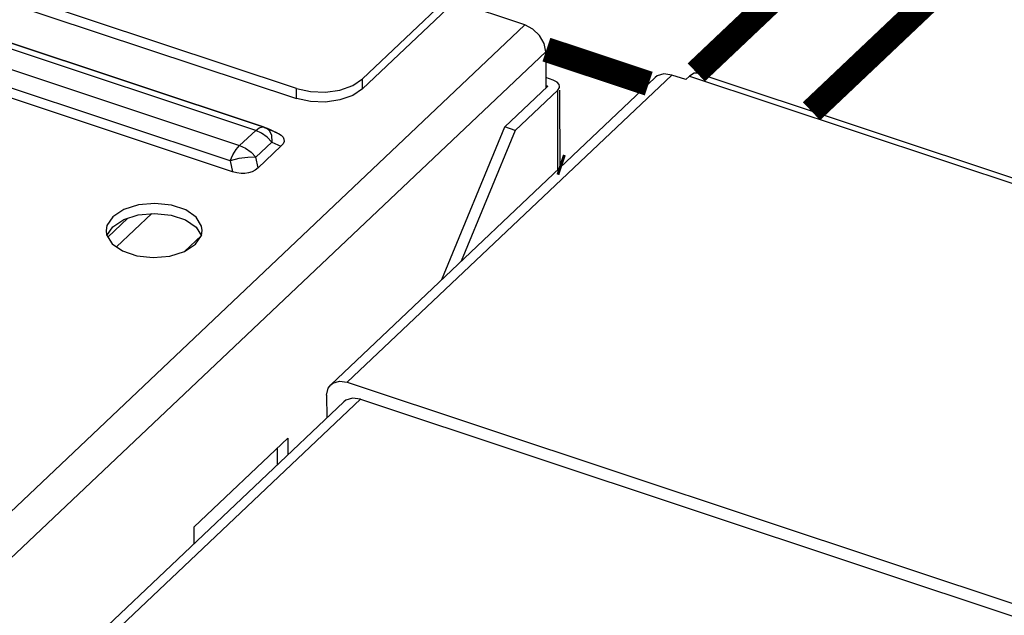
# Model space of a CAD drawing. Extents: x 0 to 1189, y 0 to 841.
# Tile 91 of 256: x 579.49 to 586.65, y 307.78 to 312.12. Entities that reach past the tile are written whole.
import ezdxf

# ---------------------------------------------------------------- set-up
doc = ezdxf.new("R2010")
doc.units = 0
doc.header["$LTSCALE"] = 65.395
doc.layers.get('0').update_dxf_attribs({"linetype": 'CONTINUOUS'})

msp = doc.modelspace()

# ---------------------------------------------------------------- linework, layer by layer
at = {"color": 6, "linetype": 'Continuous'}
for p, q in [((581.5018, 311.6172), (549.0519, 322.4134)), ((549.0521, 322.341), (581.5019, 311.5448)), ((581.2059, 311.3124), (548.6954, 322.1288)), ((581.267, 311.3359), (548.7564, 322.1523)), ((548.7651, 322.1481), (581.2668, 311.3346)), ((548.5789, 322.0184), (581.0894, 311.202)), ((581.02, 311.0895), (548.5095, 321.9059)), ((581.037, 311.0118), (548.443, 321.856)), ((582.652, 312.322), (581.9815, 311.6865)), ((581.9816, 311.6142), (582.6968, 312.292)), ((583.1636, 312.0795), (582.6521, 312.2496)), ((572.3263, 301.8084), (583.1636, 312.0795)), ((583.3144, 311.8847), (572.4872, 301.6233)), ((583.3144, 311.8847), (583.315, 311.6195)), ((581.9112, 311.6389), (581.9815, 311.6865)), ((581.9816, 311.6142), (581.9815, 311.6865)), ((583.3695, 311.6778), (583.3148, 311.696)), ((581.5018, 311.6172), (581.6039, 311.5945)), ((581.5019, 311.5448), (581.5018, 311.6172)), ((583.0171, 311.3371), (583.3269, 311.6308)), ((583.4021, 311.6058), (583.0923, 311.3121)), ((583.3149, 311.6387), (583.3248, 311.6354)), ((583.3248, 311.6354), (583.3249, 311.6289)), ((583.3275, 311.6317), (583.3269, 311.6308)), ((583.4034, 311.0267), (583.4021, 311.6058)), ((583.4152, 311.6327), (583.4124, 311.6456)), ((583.4153, 311.6058), (583.4165, 311.0392)), ((581.604, 311.5221), (581.5019, 311.5448)), ((581.0894, 311.202), (581.2059, 311.3124)), ((581.2059, 311.3124), (581.2314, 311.3311)), ((581.2488, 311.2927), (581.2059, 311.3124)), ((581.2887, 311.2635), (581.2488, 311.2927)), ((581.267, 311.3359), (581.2755, 311.3317)), ((581.2672, 311.3358), (581.2758, 311.3325)), ((581.2755, 311.3317), (581.2864, 311.3282)), ((581.2758, 311.3325), (581.2864, 311.3282)), ((581.3422, 311.3011), (581.2858, 311.327)), ((581.3643, 311.2926), (581.2864, 311.3282)), ((581.2864, 311.3282), (581.3038, 311.3148)), ((581.3038, 311.3148), (581.3203, 311.2784)), ((581.3422, 311.3011), (581.3648, 311.2923)), ((582.5597, 310.2271), (583.0171, 311.3371)), ((583.0923, 311.3121), (582.7, 310.3601)), ((583.0923, 311.3121), (583.0171, 311.3371)), ((581.323, 311.2269), (581.2065, 311.1165)), ((581.323, 311.2269), (581.2887, 311.2635)), ((581.3203, 311.2784), (581.323, 311.2269)), ((581.323, 311.2269), (581.3897, 311.1963)), ((581.1722, 311.1531), (581.2065, 311.1165)), ((581.3897, 311.1963), (581.2236, 311.0388)), ((581.0841, 311.1065), (581.02, 311.0895)), ((581.02, 311.0895), (581.037, 311.0118)), ((581.1487, 311.1159), (581.0841, 311.1065)), ((581.2065, 311.1165), (581.1487, 311.1159)), ((581.2236, 311.0388), (581.2065, 311.1165)), ((581.0692, 311.0034), (581.037, 311.0118)), ((581.1796, 311.0111), (581.1545, 311.0034)), ((581.2027, 311.0227), (581.1796, 311.0111)), ((581.2236, 311.0388), (581.2027, 311.0227)), ((581.1545, 311.0034), (581.1278, 310.9995)), ((580.1668, 310.684), (580.1237, 310.6197)), ((580.167, 310.6116), (580.2467, 310.6638)), ((580.1237, 310.6197), (580.1179, 310.583)), ((580.1179, 310.583), (580.1224, 310.5514)), ((580.1245, 310.548), (580.167, 310.6116)), ((580.7723, 310.6091), (580.8129, 310.545)), ((580.8117, 310.5481), (580.8176, 310.5847)), ((580.1224, 310.5514), (580.1619, 310.4877)), ((580.7686, 310.4838), (580.8117, 310.5481)), ((580.6884, 310.4314), (580.7686, 310.4838)), ((580.7597, 308.4282), (581.4392, 309.0721)), ((581.4392, 309.0721), (581.4394, 308.9513)), ((581.3644, 308.8803), (581.3642, 309.0011)), ((580.76, 308.3074), (580.7597, 308.4282))]:
    msp.add_line(p, q, dxfattribs=at)
at = {"color": 7, "linetype": 'Continuous'}
for p, q in [((601.2321, 306.1328), (584.4146, 311.728)), ((584.1109, 311.6973), (581.7521, 309.4617)), ((584.231, 311.715), (581.8722, 309.4794)), ((584.3323, 311.6813), (584.231, 311.715)), ((584.3591, 311.7067), (584.3323, 311.6813)), ((584.3591, 311.7067), (601.1765, 306.1115)), ((580.2761, 310.673), (580.1318, 310.5362)), ((580.4503, 310.7064), (580.1953, 310.4646)), ((580.8113, 310.5476), (580.6894, 310.4321)), ((581.8722, 309.4794), (598.9771, 303.7885)), ((581.722, 309.3847), (581.7224, 309.2195)), ((581.967, 309.3553), (574.5997, 302.3729)), ((581.847, 309.3376), (574.6803, 302.5454)), ((581.967, 309.3553), (598.8914, 303.7244))]:
    msp.add_line(p, q, dxfattribs=at)
at = {"color": 40, "linetype": 'Continuous', "const_width": 0.1812}
for points in [[(584.4089, 311.7341), (585.3113, 312.5893)], [(586.152, 312.3096), (585.2464, 311.4513)], [(583.3195, 311.8999), (584.0636, 311.6524)]]:
    msp.add_lwpolyline(points, dxfattribs=at)
at = {"color": 6, "linetype": 'Continuous'}
for points in [[(583.3144, 311.8847), (583.3026, 311.9444), (583.2701, 312.0017), (583.2217, 312.049), (583.1636, 312.0795)], [(583.4124, 311.6456), (583.3968, 311.664), (583.3695, 311.6778)], [(581.6039, 311.5945), (581.713, 311.5907), (581.8188, 311.606), (581.9112, 311.6389)], [(581.9816, 311.6142), (581.9114, 311.5666), (581.8189, 311.5336), (581.7131, 311.5183), (581.604, 311.5221)], [(583.3248, 311.6354), (583.327, 311.6342), (583.3278, 311.6326), (583.3275, 311.6317)], [(583.4021, 311.6058), (583.4143, 311.6253), (583.4152, 311.6327)], [(581.2314, 311.3311), (581.2551, 311.3377), (581.267, 311.3359)], [(581.3648, 311.2923), (581.3708, 311.2894), (581.3914, 311.2765), (581.405, 311.2624), (581.4118, 311.2474), (581.4119, 311.2314), (581.4049, 311.2144), (581.3897, 311.1963)], [(581.02, 311.0895), (581.0403, 311.1341), (581.0639, 311.1724), (581.0894, 311.202)], [(581.0894, 311.202), (581.1323, 311.1823), (581.1722, 311.1531)], [(581.1278, 310.9995), (581.0993, 310.9994), (581.0692, 311.0034)], [(580.8176, 310.5847), (580.8131, 310.6164), (580.7735, 310.6801), (580.6971, 310.7329), (580.593, 310.7679), (580.4739, 310.7807), (580.3543, 310.7699), (580.247, 310.7363), (580.1668, 310.684)], [(580.2467, 310.6638), (580.3527, 310.6972), (580.4712, 310.7083), (580.5904, 310.6961), (580.6951, 310.6616), (580.7723, 310.6091)], [(580.1619, 310.4877), (580.2384, 310.4349), (580.3425, 310.3999), (580.4616, 310.3871), (580.5811, 310.3979), (580.6884, 310.4314)]]:
    msp.add_lwpolyline(points, dxfattribs=at)
at = {"color": 7, "linetype": 'Continuous'}
for points in [[(584.231, 311.715), (584.1733, 311.7231), (584.1247, 311.708), (584.1111, 311.6973)], [(584.4147, 311.728), (584.3934, 311.7281), (584.3591, 311.7067)], [(581.722, 309.3847), (581.7334, 309.4364), (581.7522, 309.4617)], [(581.7522, 309.4617), (581.7659, 309.4724), (581.8145, 309.4875), (581.8722, 309.4794)], [(581.967, 309.3553), (581.9093, 309.3634), (581.8607, 309.3483), (581.8471, 309.3376)]]:
    msp.add_lwpolyline(points, dxfattribs=at)
at = {"color": 7, "linetype": 'Continuous', "const_width": 0.151}
msp.add_lwpolyline([(583.4368, 311.0584), (583.4165, 311.0651)], dxfattribs=at)

doc.saveas('drawing.dxf')
